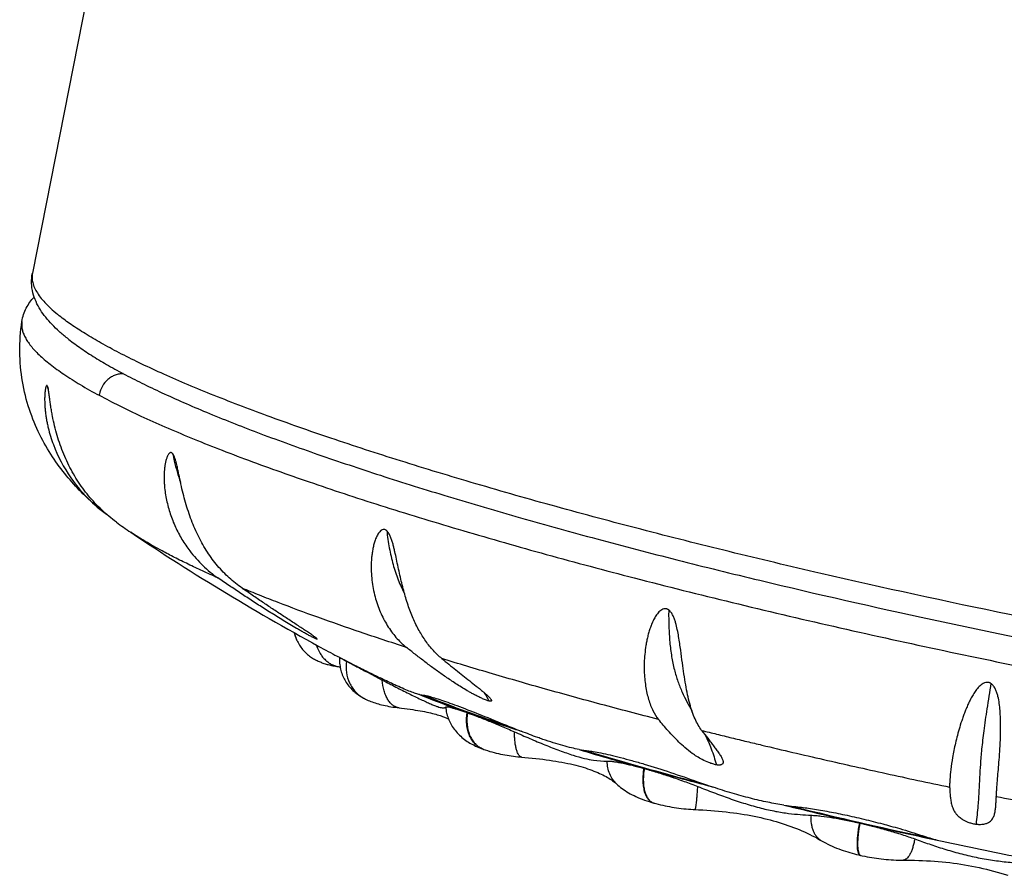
# Model space of a CAD drawing. Header units: millimetres. Extents: x -312 to 514, y -125 to 638.
# Tile 4 of 42: x -312 to -291, y 136 to 154. Entities that reach past the tile are written whole.
import ezdxf

# ---------------------------------------------------------------- set-up
doc = ezdxf.new("R2010")
doc.units = ezdxf.units.MM
doc.header["$LTSCALE"] = 23.1
doc.layers.get('0').update_dxf_attribs({"linetype": 'CONTINUOUS'})

msp = doc.modelspace()

# ---------------------------------------------------------------- linework, layer by layer
at = {"color": 7, "linetype": 'CONTINUOUS'}
for p, q in [((-307.234, 169.536), (-311.416, 148.378)), ((-311.634, 147.372), (-311.634, 147.373)), ((-309.481, 146.264), (-309.479, 146.263)), ((-305.921, 140.749), (-305.926, 140.761)), ((-305.919, 140.745), (-305.914, 140.734)), ((-305.507, 140.771), (-305.516, 140.775)), ((-305.333, 140.55), (-305.315, 140.54)), ((-305.038, 140.394), (-305.034, 140.392)), ((-305.034, 140.392), (-305.029, 140.39)), ((-305.044, 140.198), (-305.021, 140.194)), ((-304.884, 140.316), (-304.881, 140.314)), ((-304.454, 140.083), (-304.144, 139.921)), ((-304.532, 139.545), (-304.531, 139.545)), ((-302.807, 139.232), (-302.807, 139.231)), ((-301.565, 138.978), (-301.528, 138.966)), ((-302.038, 138.48), (-302.037, 138.48)), ((-299.932, 138.457), (-299.89, 138.445)), ((-301.248, 138.32), (-301.248, 138.32)), ((-299.268, 137.755), (-299.268, 137.755)), ((-297.595, 137.795), (-297.459, 137.759)), ((-298.503, 137.365), (-298.502, 137.365)), ((-298.495, 137.363), (-298.502, 137.365)), ((-298.495, 137.363), (-298.495, 137.363)), ((-295.66, 137.302), (-295.552, 137.276)), ((-291.815, 136.927), (-291.804, 136.926)), ((-295.014, 136.579), (-295.014, 136.579)), ((-292.926, 136.674), (-292.77, 136.64)), ((-294.203, 136.276), (-294.21, 136.278)), ((-294.203, 136.276), (-294.203, 136.276))]:
    msp.add_line(p, q, dxfattribs=at)
at = {"color": 9, "linetype": 'CONTINUOUS'}
for p, q in [((-309.373, 142.993), (-309.373, 142.993)), ((-305.921, 140.749), (-305.92, 140.748)), ((-298.502, 137.365), (-298.502, 137.365))]:
    msp.add_line(p, q, dxfattribs=at)
at = {"color": 7, "linetype": 'CONTINUOUS'}
for points in [[(-305.974, 140.904), (-305.973, 140.901), (-305.966, 140.875), (-305.959, 140.848), (-305.95, 140.822), (-305.941, 140.797), (-305.931, 140.771), (-305.926, 140.761)], [(-305.914, 140.734), (-305.909, 140.724), (-305.896, 140.698), (-305.882, 140.673), (-305.867, 140.649), (-305.851, 140.625), (-305.835, 140.601), (-305.818, 140.579), (-305.8, 140.557), (-305.781, 140.535), (-305.761, 140.514), (-305.741, 140.493), (-305.72, 140.473), (-305.698, 140.454), (-305.677, 140.437), (-305.655, 140.42), (-305.634, 140.405), (-305.614, 140.39), (-305.594, 140.377), (-305.574, 140.365), (-305.555, 140.354), (-305.535, 140.343), (-305.516, 140.333), (-305.497, 140.324), (-305.477, 140.314), (-305.458, 140.306), (-305.438, 140.297), (-305.418, 140.289), (-305.398, 140.281), (-305.377, 140.274), (-305.356, 140.267), (-305.335, 140.26), (-305.313, 140.254), (-305.291, 140.247), (-305.268, 140.241), (-305.245, 140.235), (-305.221, 140.23), (-305.197, 140.224), (-305.172, 140.219), (-305.146, 140.214), (-305.12, 140.21), (-305.092, 140.205), (-305.064, 140.201), (-305.044, 140.198)], [(-305.033, 140.392), (-305.034, 140.361), (-305.034, 140.331), (-305.033, 140.3), (-305.031, 140.27), (-305.028, 140.239), (-305.023, 140.209), (-305.018, 140.179), (-305.012, 140.149), (-305.004, 140.12), (-304.996, 140.09), (-304.986, 140.061), (-304.976, 140.032), (-304.964, 140.004), (-304.952, 139.976), (-304.938, 139.949), (-304.924, 139.922), (-304.909, 139.896), (-304.893, 139.87), (-304.876, 139.845), (-304.858, 139.82), (-304.839, 139.796), (-304.819, 139.773), (-304.799, 139.75), (-304.777, 139.727), (-304.755, 139.706), (-304.732, 139.685), (-304.709, 139.665), (-304.685, 139.645), (-304.661, 139.627), (-304.637, 139.61), (-304.613, 139.594), (-304.59, 139.579), (-304.566, 139.565), (-304.544, 139.552), (-304.532, 139.545)], [(-304.531, 139.545), (-304.516, 139.537), (-304.491, 139.524), (-304.464, 139.512), (-304.437, 139.499), (-304.41, 139.488), (-304.381, 139.476), (-304.352, 139.465), (-304.322, 139.455), (-304.291, 139.444), (-304.259, 139.434), (-304.226, 139.425), (-304.193, 139.415), (-304.158, 139.407), (-304.122, 139.398), (-304.084, 139.39), (-304.046, 139.382), (-304.006, 139.374), (-303.965, 139.367), (-303.923, 139.36), (-303.879, 139.354), (-303.834, 139.348), (-303.797, 139.343)], [(-303.797, 139.343), (-303.746, 139.337), (-303.684, 139.33), (-303.625, 139.322), (-303.567, 139.314), (-303.512, 139.306), (-303.458, 139.298), (-303.407, 139.29), (-303.358, 139.282), (-303.31, 139.273), (-303.265, 139.265), (-303.221, 139.256), (-303.18, 139.247), (-303.14, 139.238), (-303.102, 139.228), (-303.066, 139.219), (-303.033, 139.21), (-303.001, 139.201), (-302.971, 139.191), (-302.943, 139.183), (-302.918, 139.174), (-302.894, 139.165), (-302.873, 139.157), (-302.853, 139.149), (-302.835, 139.141), (-302.818, 139.133), (-302.802, 139.126), (-302.788, 139.119), (-302.776, 139.113), (-302.766, 139.107)], [(-302.807, 139.231), (-302.804, 139.219), (-302.795, 139.187), (-302.785, 139.156), (-302.774, 139.126), (-302.762, 139.097), (-302.749, 139.068), (-302.736, 139.039), (-302.721, 139.011), (-302.705, 138.984), (-302.689, 138.956), (-302.671, 138.93), (-302.652, 138.903), (-302.632, 138.877), (-302.611, 138.851), (-302.589, 138.826), (-302.565, 138.8), (-302.54, 138.776), (-302.514, 138.752), (-302.488, 138.728), (-302.461, 138.706), (-302.433, 138.685), (-302.406, 138.665), (-302.378, 138.646), (-302.35, 138.628), (-302.322, 138.611), (-302.294, 138.595), (-302.265, 138.579), (-302.235, 138.564), (-302.204, 138.549), (-302.172, 138.534), (-302.139, 138.519), (-302.103, 138.505), (-302.066, 138.491), (-302.045, 138.483)], [(-302.037, 138.48), (-302.004, 138.468), (-301.958, 138.453), (-301.912, 138.439), (-301.867, 138.426), (-301.821, 138.414), (-301.776, 138.403), (-301.731, 138.393), (-301.686, 138.383), (-301.642, 138.374), (-301.597, 138.366), (-301.552, 138.358), (-301.508, 138.351), (-301.463, 138.345), (-301.418, 138.339), (-301.373, 138.333), (-301.328, 138.328), (-301.283, 138.324), (-301.248, 138.32)], [(-301.248, 138.32), (-301.182, 138.314), (-301.104, 138.307), (-301.027, 138.3), (-300.952, 138.292), (-300.879, 138.283), (-300.807, 138.274), (-300.737, 138.265), (-300.668, 138.256), (-300.601, 138.245), (-300.536, 138.235), (-300.472, 138.224), (-300.41, 138.213), (-300.35, 138.201), (-300.291, 138.189), (-300.234, 138.176), (-300.179, 138.163), (-300.125, 138.15), (-300.072, 138.136), (-300.021, 138.122), (-299.972, 138.107), (-299.924, 138.093), (-299.878, 138.077), (-299.833, 138.062), (-299.789, 138.046), (-299.747, 138.03), (-299.707, 138.014), (-299.668, 137.998), (-299.631, 137.981), (-299.595, 137.965), (-299.56, 137.948), (-299.527, 137.931), (-299.495, 137.914), (-299.465, 137.897), (-299.437, 137.88), (-299.409, 137.863), (-299.384, 137.846), (-299.36, 137.829), (-299.338, 137.813), (-299.317, 137.797), (-299.298, 137.782), (-299.281, 137.767), (-299.268, 137.755)], [(-299.268, 137.755), (-299.249, 137.739), (-299.221, 137.714), (-299.191, 137.69), (-299.161, 137.667), (-299.129, 137.644), (-299.096, 137.622), (-299.062, 137.6), (-299.027, 137.579), (-298.99, 137.558), (-298.952, 137.538), (-298.913, 137.519), (-298.873, 137.499), (-298.831, 137.481), (-298.787, 137.462), (-298.742, 137.444), (-298.695, 137.427), (-298.647, 137.41), (-298.596, 137.393), (-298.543, 137.377), (-298.503, 137.365)], [(-298.495, 137.363), (-298.46, 137.354), (-298.412, 137.341), (-298.365, 137.329), (-298.317, 137.318), (-298.269, 137.308), (-298.221, 137.298), (-298.173, 137.289), (-298.125, 137.281), (-298.076, 137.273), (-298.028, 137.266), (-297.979, 137.259), (-297.93, 137.253), (-297.88, 137.247), (-297.831, 137.242), (-297.781, 137.238), (-297.731, 137.234), (-297.681, 137.231), (-297.642, 137.229)], [(-297.642, 137.229), (-297.57, 137.225), (-297.485, 137.221), (-297.401, 137.215), (-297.319, 137.209), (-297.237, 137.203), (-297.157, 137.196), (-297.078, 137.188), (-297, 137.18), (-296.923, 137.171), (-296.847, 137.161), (-296.773, 137.151), (-296.699, 137.14), (-296.627, 137.129), (-296.555, 137.117), (-296.485, 137.104), (-296.416, 137.09), (-296.347, 137.076), (-296.28, 137.062), (-296.213, 137.046), (-296.148, 137.03), (-296.083, 137.014), (-296.019, 136.996), (-295.956, 136.978), (-295.894, 136.96), (-295.833, 136.941), (-295.772, 136.921), (-295.713, 136.9), (-295.654, 136.879), (-295.595, 136.857), (-295.538, 136.835), (-295.481, 136.811), (-295.425, 136.788), (-295.37, 136.763), (-295.316, 136.738), (-295.262, 136.712), (-295.209, 136.686), (-295.157, 136.659), (-295.106, 136.631), (-295.056, 136.603), (-295.014, 136.579)], [(-295.014, 136.579), (-294.978, 136.559), (-294.933, 136.534), (-294.887, 136.511), (-294.841, 136.489), (-294.795, 136.468), (-294.75, 136.448), (-294.703, 136.429), (-294.657, 136.412), (-294.611, 136.394), (-294.565, 136.378), (-294.518, 136.363), (-294.472, 136.348), (-294.426, 136.334), (-294.38, 136.321), (-294.333, 136.308), (-294.287, 136.297), (-294.241, 136.285), (-294.21, 136.278)], [(-294.203, 136.276), (-294.168, 136.269), (-294.119, 136.258), (-294.07, 136.249), (-294.021, 136.239), (-293.972, 136.231), (-293.923, 136.223), (-293.873, 136.216), (-293.824, 136.209), (-293.774, 136.203), (-293.723, 136.197), (-293.673, 136.192), (-293.622, 136.188), (-293.571, 136.184), (-293.519, 136.181), (-293.468, 136.179), (-293.416, 136.177), (-293.363, 136.177), (-293.25, 136.177)], [(-293.25, 136.177), (-293.165, 136.176), (-293.081, 136.175), (-292.997, 136.173), (-292.914, 136.17), (-292.832, 136.166), (-292.75, 136.162), (-292.67, 136.156), (-292.589, 136.15), (-292.51, 136.143), (-292.43, 136.135), (-292.352, 136.126), (-292.274, 136.116), (-292.196, 136.105), (-292.119, 136.094), (-292.042, 136.081), (-291.966, 136.068), (-291.89, 136.054), (-291.815, 136.039), (-291.739, 136.023), (-291.664, 136.006), (-291.59, 135.988), (-291.515, 135.97), (-291.441, 135.95), (-291.367, 135.929), (-291.292, 135.908), (-291.219, 135.886), (-291.145, 135.862)]]:
    msp.add_lwpolyline(points, dxfattribs=at)
at = {"color": 9, "linetype": 'CONTINUOUS'}
for centre, radius, start, end in [((-306.552, 147.132), 4.682, 193.7449, 194.0589), ((-306.591, 147.123), 4.642, 194.0589, 194.4036), ((-309.542, 145.765), 0.493, 168.6961, 171.3238), ((-305.211, 141.073), 0.781, 192.5513, 203.5527), ((-305.21, 141.071), 0.78, 192.4267, 202.4199), ((-309.153, 138.171), 4.478, 35.4911, 35.9732), ((-305.212, 141.07), 0.778, 202.4309, 204.3632), ((-305.213, 141.07), 0.778, 204.4901, 204.7298), ((-304.696, 140.907), 0.859, 197.4712, 198.2392), ((-305.198, 137.697), 3.732, 28.5886, 31.6665), ((-302.099, 139.406), 0.729, 183.6674, 193.8431), ((-301.889, 138.894), 0.44, 246.9851, 249.7246), ((-301.889, 138.894), 0.44, 249.7251, 250.1903), ((-298.442, 137.551), 0.195, 247.5077, 252.0456), ((-298.443, 137.549), 0.193, 252.2194, 254.268), ((-294.201, 136.319), 0.0418, 246.7642, 256.7968), ((-294.195, 136.308), 0.0322, 255.4226, 256.9087)]:
    msp.add_arc(centre, radius, start, end, dxfattribs=at)
at = {"color": 7, "linetype": 'CONTINUOUS'}
for centre, radius, start, end in [((-307.973, 145.974), 3.229, 228.9216, 233.8904), ((-304.844, 149.753), 8.137, 233.6292, 236.1804), ((-281.253, 184.939), 50.5, 236.163, 241.5211), ((-304.735, 141.29), 1.304, 204.511, 204.7297), ((-302.655, 141.836), 1.583, 227.1307, 231.3239), ((-302.015, 145.757), 6.156, 240.6826, 241.2845), ((-298.954, 151.34), 12.523, 241.2721, 241.722), ((-281.575, 185.934), 51.228, 242.9384, 243.1393), ((-273.537, 201.798), 69.013, 243.13648, 243.39064), ((-298.561, 152.341), 13.593, 244.3251, 245.5323), ((-294.244, 160.457), 22.776, 243.3838, 244.1042), ((-294.163, 162.554), 24.715, 248.13, 248.2774), ((-292.407, 167.04), 29.532, 248.3341, 250.2574), ((-294.089, 162.535), 24.703, 248.156, 248.3999), ((-287.025, 182.202), 45.622, 251.4076, 251.8228), ((-295.665, 153.201), 15.395, 247.4713, 248.7044), ((-280.533, 202.888), 67.304, 253.14049, 254.33094), ((-278.506, 209.634), 74.331, 253.28061, 255.11897), ((-293.382, 149.451), 12.382, 250.1215, 251.7173), ((-271.211, 237.72), 103.365, 256.23984, 257.13196), ((-297.414, 137.751), 6.037, 357.0897, 357.5701), ((-270.195, 241.855), 107.61, 256.37072, 257.80512), ((-270.248, 241.584), 107.346, 257.09654, 257.97607), ((-289.87, 146.107), 9.901, 252.0445, 253.9375), ((-268.422, 249.911), 115.872, 257.95103, 258.75357)]:
    msp.add_arc(centre, radius, start, end, dxfattribs=at)
for points, knots in [([(-310.69, 147.024), (-310.748, 147.07), (-310.857, 147.161), (-311.007, 147.306), (-311.14, 147.456), (-311.254, 147.614), (-311.346, 147.784), (-311.412, 147.971), (-311.441, 148.172), (-311.43, 148.31), (-311.416, 148.378)], [0, 0, 0, 0, 0.13593, 0.264402, 0.387133, 0.5065, 0.625329, 0.746477, 0.871639, 1, 1, 1, 1]), ([(-311.634, 147.373), (-311.626, 147.422), (-311.603, 147.518), (-311.546, 147.653), (-311.471, 147.775), (-311.41, 147.847), (-311.378, 147.881)], [0, 0, 0, 0, 0.256327, 0.509814, 0.757873, 1, 1, 1, 1]), ([(-310.094, 143.541), (-310.2, 143.633), (-310.414, 143.833), (-310.72, 144.171), (-311.013, 144.566), (-311.279, 145.026), (-311.495, 145.551), (-311.64, 146.131), (-311.695, 146.747), (-311.665, 147.164), (-311.633, 147.372)], [0, 0, 0, 0, 0.09806, 0.203098, 0.316811, 0.439872, 0.571626, 0.710358, 0.853883, 1, 1, 1, 1]), ([(-311.634, 147.372), (-311.638, 147.346), (-311.641, 147.293), (-311.631, 147.212), (-311.607, 147.129), (-311.568, 147.043), (-311.515, 146.955), (-311.449, 146.865), (-311.368, 146.772), (-311.274, 146.677), (-311.166, 146.579), (-310.997, 146.441), (-310.75, 146.264), (-310.409, 146.05), (-310.162, 145.91), (-310.029, 145.839)], [0, 0, 0, 0, 0.033424, 0.068213, 0.105354, 0.145653, 0.189738, 0.238081, 0.29103, 0.348841, 0.411699, 0.479735, 0.631658, 0.805052, 1, 1, 1, 1]), ([(-310.69, 147.024), (-310.609, 146.959), (-310.433, 146.829), (-310.147, 146.641), (-309.827, 146.451), (-309.6, 146.327), (-309.481, 146.264)], [0, 0, 0, 0, 0.219192, 0.458052, 0.718055, 1, 1, 1, 1]), ([(-309.479, 146.263), (-309.351, 146.196), (-309.085, 146.061), (-308.666, 145.863), (-308.213, 145.661), (-307.547, 145.379), (-306.636, 145.022), (-305.45, 144.595), (-304.151, 144.161), (-302.746, 143.722), (-301.247, 143.282), (-299.662, 142.844), (-298.005, 142.411), (-295.686, 141.838), (-292.696, 141.159), (-289.054, 140.419), (-286.005, 139.871), (-283.598, 139.483), (-281.849, 139.223), (-280.155, 138.994), (-278.527, 138.798), (-276.978, 138.636), (-275.517, 138.51), (-274.156, 138.419), (-272.903, 138.364), (-271.929, 138.35), (-271.211, 138.358), (-270.719, 138.374), (-270.26, 138.399), (-269.832, 138.434), (-269.437, 138.478), (-269.074, 138.533), (-268.743, 138.599), (-268.442, 138.676), (-268.17, 138.767), (-267.924, 138.876), (-267.702, 139.009), (-267.54, 139.149), (-267.43, 139.282), (-267.359, 139.394), (-267.304, 139.518), (-267.279, 139.606), (-267.271, 139.651)], [0, 0, 0, 0, 0.009896, 0.020518, 0.031865, 0.043929, 0.070156, 0.099072, 0.130509, 0.164268, 0.200126, 0.237842, 0.277156, 0.317794, 0.401893, 0.487777, 0.573021, 0.614649, 0.655222, 0.694456, 0.732077, 0.767827, 0.801465, 0.832769, 0.861543, 0.88762, 0.899606, 0.910874, 0.921417, 0.931234, 0.940329, 0.948718, 0.956428, 0.963507, 0.970031, 0.976119, 0.981949, 0.987751, 0.990722, 0.993759, 0.996861, 1, 1, 1, 1]), ([(-311.1, 146.02), (-311.101, 146.022), (-311.102, 146.026), (-311.105, 146.031), (-311.107, 146.036), (-311.11, 146.04), (-311.114, 146.042), (-311.118, 146.041), (-311.121, 146.04), (-311.124, 146.037), (-311.127, 146.033), (-311.131, 146.025), (-311.135, 146.013), (-311.139, 146), (-311.143, 145.985), (-311.147, 145.964), (-311.151, 145.934), (-311.156, 145.897), (-311.16, 145.844), (-311.162, 145.776), (-311.161, 145.691), (-311.157, 145.605), (-311.149, 145.517), (-311.139, 145.429), (-311.125, 145.34), (-311.108, 145.251), (-311.081, 145.133), (-311.041, 144.986), (-311.002, 144.87), (-310.98, 144.813)], [0, 0, 0, 0, 0.005312, 0.009855, 0.013691, 0.016868, 0.021555, 0.023648, 0.025959, 0.02868, 0.031884, 0.039716, 0.049203, 0.060006, 0.071849, 0.084523, 0.111765, 0.140853, 0.171252, 0.234713, 0.300521, 0.367836, 0.436184, 0.505282, 0.574954, 0.645082, 0.715572, 0.85737, 1, 1, 1, 1]), ([(-311.092, 145.995), (-311.093, 145.998), (-311.095, 146.006), (-311.098, 146.014), (-311.1, 146.02)], [0, 0, 0, 0, 0.272634, 1, 1, 1, 1]), ([(-309.669, 143.201), (-309.776, 143.28), (-309.981, 143.451), (-310.254, 143.745), (-310.491, 144.071), (-310.655, 144.367), (-310.766, 144.614), (-310.84, 144.806), (-310.903, 145.003), (-310.956, 145.203), (-310.993, 145.372), (-311.017, 145.508), (-311.034, 145.611), (-311.049, 145.712), (-311.062, 145.812), (-311.073, 145.893), (-311.083, 145.954), (-311.089, 145.982), (-311.092, 145.995)], [0, 0, 0, 0, 0.123246, 0.246876, 0.371201, 0.496571, 0.559745, 0.62324, 0.687048, 0.751135, 0.81541, 0.847554, 0.879623, 0.911492, 0.942885, 0.97311, 0.987242, 1, 1, 1, 1]), ([(-310.98, 144.813), (-310.889, 144.57), (-310.643, 144.104), (-310.291, 143.712), (-310.094, 143.541)], [0, 0, 0, 0, 0.498362, 1, 1, 1, 1]), ([(-308.499, 144.623), (-308.501, 144.625), (-308.504, 144.629), (-308.509, 144.634), (-308.514, 144.638), (-308.52, 144.643), (-308.529, 144.647), (-308.54, 144.648), (-308.551, 144.646), (-308.561, 144.641), (-308.57, 144.634), (-308.582, 144.622), (-308.595, 144.603), (-308.608, 144.577), (-308.62, 144.549), (-308.631, 144.518), (-308.64, 144.487), (-308.651, 144.442), (-308.661, 144.385), (-308.67, 144.315), (-308.676, 144.243), (-308.679, 144.171), (-308.679, 144.098), (-308.676, 144.024), (-308.67, 143.926), (-308.655, 143.804), (-308.629, 143.659), (-308.595, 143.515), (-308.553, 143.374), (-308.502, 143.235), (-308.426, 143.056), (-308.312, 142.841), (-308.204, 142.681), (-308.145, 142.604)], [0, 0, 0, 0, 0.00335, 0.006503, 0.009451, 0.012236, 0.017335, 0.022044, 0.026683, 0.031516, 0.036676, 0.042193, 0.054169, 0.067167, 0.080918, 0.09523, 0.109965, 0.125028, 0.155869, 0.18738, 0.219336, 0.251592, 0.284054, 0.316661, 0.349369, 0.414952, 0.480615, 0.546235, 0.611732, 0.677055, 0.742171, 0.871634, 1, 1, 1, 1]), ([(-308.415, 144.392), (-308.42, 144.413), (-308.431, 144.456), (-308.449, 144.517), (-308.47, 144.574), (-308.488, 144.609), (-308.499, 144.623)], [0, 0, 0, 0, 0.267527, 0.529466, 0.779142, 1, 1, 1, 1]), ([(-307.059, 141.83), (-307.152, 141.895), (-307.332, 142.039), (-307.574, 142.292), (-307.786, 142.579), (-307.967, 142.897), (-308.092, 143.183), (-308.177, 143.423), (-308.234, 143.61), (-308.285, 143.801), (-308.33, 143.996), (-308.365, 144.161), (-308.393, 144.293), (-308.407, 144.359), (-308.415, 144.392)], [0, 0, 0, 0, 0.114667, 0.231435, 0.350815, 0.473502, 0.599928, 0.664594, 0.730198, 0.796699, 0.864015, 0.931965, 0.966043, 1, 1, 1, 1]), ([(-304.051, 143.024), (-304.054, 143.026), (-304.06, 143.032), (-304.073, 143.04), (-304.089, 143.047), (-304.109, 143.051), (-304.136, 143.048), (-304.167, 143.033), (-304.197, 143.005), (-304.223, 142.971), (-304.254, 142.921), (-304.285, 142.853), (-304.313, 142.766), (-304.336, 142.677), (-304.352, 142.586), (-304.364, 142.495), (-304.372, 142.403), (-304.377, 142.281), (-304.374, 142.13), (-304.356, 141.953), (-304.327, 141.779), (-304.286, 141.612), (-304.234, 141.452), (-304.172, 141.299), (-304.078, 141.109), (-303.939, 140.893), (-303.804, 140.742), (-303.732, 140.675)], [0, 0, 0, 0, 0.004358, 0.008551, 0.016518, 0.024035, 0.031321, 0.045908, 0.061113, 0.076889, 0.093089, 0.126286, 0.160111, 0.194225, 0.228433, 0.262615, 0.296695, 0.330622, 0.39784, 0.46404, 0.529064, 0.592814, 0.655224, 0.716242, 0.775831, 0.890599, 1, 1, 1, 1]), ([(-303.85, 142.435), (-303.861, 142.486), (-303.877, 142.563), (-303.901, 142.666), (-303.921, 142.743), (-303.944, 142.82), (-303.97, 142.895), (-304.003, 142.965), (-304.033, 143.007), (-304.051, 143.024)], [0, 0, 0, 0, 0.249776, 0.375957, 0.502821, 0.630074, 0.757057, 0.882085, 1, 1, 1, 1]), ([(-308.145, 142.604), (-308.063, 142.496), (-307.882, 142.293), (-307.672, 142.121), (-307.561, 142.044)], [0, 0, 0, 0, 0.502628, 1, 1, 1, 1]), ([(-302.908, 140.368), (-302.97, 140.418), (-303.089, 140.531), (-303.246, 140.727), (-303.386, 140.953), (-303.509, 141.206), (-303.614, 141.484), (-303.704, 141.784), (-303.781, 142.103), (-303.827, 142.323), (-303.85, 142.435)], [0, 0, 0, 0, 0.103027, 0.211357, 0.325604, 0.446542, 0.574602, 0.70979, 0.851772, 1, 1, 1, 1]), ([(-305.516, 140.775), (-305.523, 140.777), (-305.539, 140.784), (-305.566, 140.797), (-305.597, 140.813), (-305.644, 140.837), (-305.705, 140.87), (-305.779, 140.911), (-305.852, 140.953), (-305.948, 141.008), (-306.064, 141.076), (-306.201, 141.158), (-306.333, 141.24), (-306.463, 141.32), (-306.631, 141.426), (-306.838, 141.559), (-307.082, 141.72), (-307.323, 141.881), (-307.482, 141.99), (-307.561, 142.044)], [0, 0, 0, 0, 0.009347, 0.021967, 0.036924, 0.053279, 0.087868, 0.123142, 0.158231, 0.192865, 0.260607, 0.326492, 0.39086, 0.454045, 0.516319, 0.638952, 0.760003, 0.880213, 1, 1, 1, 1]), ([(-305.511, 140.787), (-305.518, 140.793), (-305.536, 140.807), (-305.565, 140.829), (-305.6, 140.853), (-305.653, 140.889), (-305.725, 140.938), (-305.816, 140.998), (-305.912, 141.061), (-306.046, 141.149), (-306.217, 141.262), (-306.426, 141.4), (-306.636, 141.541), (-306.848, 141.685), (-306.988, 141.782), (-307.059, 141.83)], [0, 0, 0, 0, 0.015843, 0.035939, 0.058996, 0.0842, 0.139129, 0.198202, 0.260032, 0.32378, 0.455044, 0.589371, 0.725407, 0.862409, 1, 1, 1, 1]), ([(-298.192, 141.379), (-298.196, 141.382), (-298.203, 141.387), (-298.215, 141.393), (-298.228, 141.398), (-298.245, 141.403), (-298.266, 141.405), (-298.3, 141.401), (-298.339, 141.384), (-298.379, 141.354), (-298.413, 141.318), (-298.454, 141.266), (-298.497, 141.194), (-298.539, 141.104), (-298.574, 141.012), (-298.604, 140.919), (-298.629, 140.825), (-298.649, 140.732), (-298.672, 140.61), (-298.691, 140.459), (-298.702, 140.282), (-298.703, 140.112), (-298.693, 139.95), (-298.674, 139.796), (-298.647, 139.652), (-298.612, 139.519), (-298.57, 139.397), (-298.508, 139.254), (-298.449, 139.157), (-298.404, 139.101)], [0, 0, 0, 0, 0.005324, 0.010581, 0.01577, 0.020886, 0.030901, 0.040708, 0.059969, 0.079185, 0.098437, 0.117722, 0.156277, 0.194709, 0.232883, 0.270705, 0.308104, 0.345028, 0.381432, 0.452513, 0.521081, 0.586912, 0.649826, 0.70967, 0.766312, 0.819649, 0.869615, 0.916214, 1, 1, 1, 1]), ([(-297.907, 140.275), (-297.919, 140.364), (-297.937, 140.5), (-297.963, 140.683), (-297.985, 140.825), (-298.012, 140.97), (-298.04, 141.091), (-298.071, 141.187), (-298.1, 141.258), (-298.137, 141.325), (-298.172, 141.364), (-298.192, 141.379)], [0, 0, 0, 0, 0.233659, 0.355074, 0.479344, 0.606327, 0.735895, 0.801612, 0.867847, 0.934327, 1, 1, 1, 1]), ([(-305.499, 140.775), (-305.5, 140.777), (-305.504, 140.781), (-305.508, 140.785), (-305.511, 140.787)], [0, 0, 0, 0, 0.418233, 1, 1, 1, 1]), ([(-305.507, 140.771), (-305.506, 140.771), (-305.504, 140.771), (-305.501, 140.77), (-305.5, 140.77), (-305.498, 140.77), (-305.497, 140.771), (-305.497, 140.772), (-305.498, 140.774), (-305.499, 140.775), (-305.499, 140.775)], [0, 0, 0, 0, 0.227677, 0.396869, 0.532968, 0.626124, 0.691689, 0.764922, 0.865578, 1, 1, 1, 1]), ([(-301.922, 139.483), (-301.931, 139.485), (-301.951, 139.49), (-301.997, 139.506), (-302.06, 139.532), (-302.135, 139.568), (-302.209, 139.605), (-302.28, 139.643), (-302.367, 139.692), (-302.47, 139.753), (-302.586, 139.826), (-302.696, 139.897), (-302.801, 139.968), (-302.934, 140.061), (-303.094, 140.176), (-303.281, 140.316), (-303.464, 140.457), (-303.584, 140.552), (-303.644, 140.6)], [0, 0, 0, 0, 0.013766, 0.030809, 0.070596, 0.112127, 0.152544, 0.19129, 0.228435, 0.298756, 0.364984, 0.428206, 0.48923, 0.548632, 0.664173, 0.777142, 0.888845, 1, 1, 1, 1]), ([(-305.315, 140.54), (-305.253, 140.507), (-305.11, 140.431), (-304.966, 140.357), (-304.884, 140.316)], [0, 0, 0, 0, 0.435831, 1, 1, 1, 1]), ([(-304.887, 140.311), (-304.825, 140.278), (-304.681, 140.202), (-304.537, 140.126), (-304.454, 140.083)], [0, 0, 0, 0, 0.42673, 1, 1, 1, 1]), ([(-304.886, 140.312), (-304.853, 140.293), (-304.783, 140.256), (-304.677, 140.201), (-304.565, 140.145), (-304.489, 140.108), (-304.451, 140.09)], [0, 0, 0, 0, 0.236352, 0.481457, 0.736813, 1, 1, 1, 1]), ([(-302.908, 140.368), (-302.859, 140.328), (-302.762, 140.249), (-302.616, 140.132), (-302.472, 140.017), (-302.33, 139.905), (-302.215, 139.814), (-302.127, 139.743), (-302.065, 139.692), (-302.007, 139.643), (-301.955, 139.597), (-301.918, 139.56), (-301.894, 139.533), (-301.885, 139.52), (-301.881, 139.514)], [0, 0, 0, 0, 0.141187, 0.28119, 0.419513, 0.555107, 0.686151, 0.749046, 0.809426, 0.866421, 0.918728, 0.964345, 0.983705, 1, 1, 1, 1]), ([(-297.507, 138.874), (-297.533, 138.908), (-297.583, 138.986), (-297.649, 139.116), (-297.706, 139.266), (-297.757, 139.435), (-297.801, 139.621), (-297.855, 139.903), (-297.887, 140.123), (-297.907, 140.275)], [0, 0, 0, 0, 0.08863, 0.187337, 0.296372, 0.416071, 0.546561, 0.687686, 1, 1, 1, 1]), ([(-303.842, 139.801), (-303.869, 139.813), (-303.986, 139.868), (-304.102, 139.924), (-304.191, 139.968)], [0, 0, 0, 0, 0.2298, 1, 1, 1, 1]), ([(-304.144, 139.921), (-304.051, 139.872), (-303.868, 139.777), (-303.602, 139.643), (-303.392, 139.54), (-303.24, 139.469), (-303.144, 139.426), (-303.063, 139.393), (-302.998, 139.369), (-302.946, 139.353), (-302.907, 139.345), (-302.877, 139.342), (-302.854, 139.344), (-302.838, 139.349), (-302.83, 139.356), (-302.827, 139.36)], [0, 0, 0, 0, 0.217785, 0.426076, 0.616449, 0.700176, 0.773038, 0.8333, 0.880899, 0.917219, 0.944354, 0.964407, 0.979241, 0.99057, 1, 1, 1, 1]), ([(-303.369, 139.618), (-303.382, 139.621), (-303.41, 139.628), (-303.473, 139.648), (-303.567, 139.682), (-303.697, 139.736), (-303.791, 139.778), (-303.842, 139.801)], [0, 0, 0, 0, 0.077034, 0.168325, 0.39263, 0.670746, 1, 1, 1, 1]), ([(-291.495, 139.849), (-291.499, 139.852), (-291.507, 139.857), (-291.52, 139.863), (-291.533, 139.867), (-291.552, 139.872), (-291.575, 139.873), (-291.612, 139.868), (-291.655, 139.851), (-291.7, 139.82), (-291.74, 139.784), (-291.788, 139.732), (-291.84, 139.661), (-291.893, 139.572), (-291.941, 139.481), (-291.983, 139.389), (-292.021, 139.298), (-292.056, 139.207), (-292.099, 139.089), (-292.145, 138.944), (-292.192, 138.774), (-292.232, 138.613), (-292.265, 138.46), (-292.299, 138.276), (-292.329, 138.075), (-292.348, 137.892), (-292.354, 137.771), (-292.354, 137.719), (-292.353, 137.695)], [0, 0, 0, 0, 0.005684, 0.011378, 0.017071, 0.022758, 0.03407, 0.045298, 0.067427, 0.089289, 0.110939, 0.132408, 0.174846, 0.216677, 0.257888, 0.298449, 0.338326, 0.37748, 0.415873, 0.490222, 0.561076, 0.62815, 0.691173, 0.749894, 0.853486, 0.93725, 0.971285, 1, 1, 1, 1]), ([(-291.356, 137.877), (-291.351, 137.938), (-291.34, 138.066), (-291.323, 138.271), (-291.307, 138.497), (-291.295, 138.744), (-291.292, 139.01), (-291.3, 139.242), (-291.32, 139.434), (-291.342, 139.557), (-291.37, 139.655), (-291.393, 139.715), (-291.417, 139.761), (-291.438, 139.794), (-291.459, 139.82), (-291.479, 139.838), (-291.489, 139.845), (-291.495, 139.849)], [0, 0, 0, 0, 0.089929, 0.191628, 0.304297, 0.427026, 0.558827, 0.698674, 0.771327, 0.845673, 0.8835, 0.921779, 0.941116, 0.960591, 0.980212, 0.990088, 1, 1, 1, 1]), ([(-303.369, 139.618), (-303.357, 139.615), (-303.34, 139.611), (-303.318, 139.608), (-303.309, 139.607), (-303.305, 139.607)], [0, 0, 0, 0, 0.575412, 0.80628, 1, 1, 1, 1]), ([(-303.305, 139.607), (-303.298, 139.608), (-303.281, 139.607), (-303.252, 139.602), (-303.216, 139.594), (-303.19, 139.588), (-303.176, 139.584)], [0, 0, 0, 0, 0.16208, 0.387014, 0.667725, 1, 1, 1, 1]), ([(-303.183, 139.567), (-302.928, 139.466), (-302.391, 139.263), (-301.849, 139.074), (-301.565, 138.978)], [0, 0, 0, 0, 0.477166, 1, 1, 1, 1]), ([(-303.176, 139.584), (-303.138, 139.574), (-303.05, 139.548), (-302.906, 139.501), (-302.733, 139.44), (-302.455, 139.338), (-302.062, 139.185), (-301.736, 139.052), (-301.564, 138.98)], [0, 0, 0, 0, 0.069685, 0.158387, 0.265146, 0.388043, 0.674505, 1, 1, 1, 1]), ([(-302.827, 139.36), (-302.826, 139.361), (-302.821, 139.364), (-302.812, 139.365), (-302.799, 139.366), (-302.776, 139.363), (-302.74, 139.357), (-302.688, 139.343), (-302.625, 139.325), (-302.552, 139.302), (-302.469, 139.274), (-302.411, 139.253), (-302.38, 139.243)], [0, 0, 0, 0, 0.013953, 0.033464, 0.059708, 0.093116, 0.181159, 0.29661, 0.437934, 0.603625, 0.792405, 1, 1, 1, 1]), ([(-301.881, 139.514), (-301.879, 139.511), (-301.877, 139.506), (-301.874, 139.499), (-301.873, 139.493), (-301.874, 139.489), (-301.878, 139.482), (-301.89, 139.479), (-301.905, 139.48), (-301.916, 139.482), (-301.922, 139.483)], [0, 0, 0, 0, 0.122298, 0.225651, 0.3111, 0.349392, 0.38716, 0.587826, 0.761488, 1, 1, 1, 1]), ([(-302.383, 139.244), (-302.382, 139.244), (-302.379, 139.243), (-302.377, 139.242), (-302.375, 139.241)], [0, 0, 0, 0, 0.53199, 1, 1, 1, 1]), ([(-302.375, 139.241), (-302.311, 139.218), (-302.18, 139.171), (-301.981, 139.101), (-301.777, 139.031), (-301.64, 138.984), (-301.57, 138.961)], [0, 0, 0, 0, 0.241833, 0.489241, 0.742409, 1, 1, 1, 1]), ([(-302.375, 139.24), (-302.305, 139.215), (-302.156, 139.159), (-301.922, 139.067), (-301.666, 138.961), (-301.49, 138.885), (-301.399, 138.845)], [0, 0, 0, 0, 0.211598, 0.45284, 0.71801, 1, 1, 1, 1]), ([(-297.2, 138.158), (-297.226, 138.162), (-297.279, 138.176), (-297.378, 138.211), (-297.49, 138.263), (-297.604, 138.329), (-297.725, 138.41), (-297.851, 138.509), (-298.02, 138.665), (-298.203, 138.86), (-298.338, 139.021), (-298.404, 139.101)], [0, 0, 0, 0, 0.049889, 0.104678, 0.203698, 0.286629, 0.358851, 0.484279, 0.595678, 0.801113, 1, 1, 1, 1]), ([(-301.399, 138.845), (-301.293, 138.798), (-301.083, 138.706), (-300.769, 138.575), (-300.469, 138.457), (-300.195, 138.36), (-299.959, 138.293), (-299.724, 138.246), (-299.565, 138.235), (-299.47, 138.237)], [0, 0, 0, 0, 0.170831, 0.338924, 0.500384, 0.646445, 0.766634, 0.860698, 1, 1, 1, 1]), ([(-300.805, 138.688), (-300.842, 138.7), (-300.993, 138.754), (-301.143, 138.811), (-301.257, 138.857)], [0, 0, 0, 0, 0.23953, 1, 1, 1, 1]), ([(-297.507, 138.874), (-297.465, 138.819), (-297.402, 138.738), (-297.32, 138.631), (-297.26, 138.553), (-297.203, 138.478), (-297.151, 138.405), (-297.112, 138.345), (-297.087, 138.299), (-297.077, 138.277), (-297.073, 138.266)], [0, 0, 0, 0, 0.275491, 0.410086, 0.54165, 0.668882, 0.789848, 0.901624, 0.952812, 1, 1, 1, 1]), ([(-300.053, 138.477), (-300.106, 138.487), (-300.22, 138.511), (-300.399, 138.558), (-300.597, 138.617), (-300.734, 138.663), (-300.805, 138.688)], [0, 0, 0, 0, 0.207682, 0.445306, 0.710333, 1, 1, 1, 1]), ([(-300.053, 138.477), (-300.024, 138.472), (-299.969, 138.462), (-299.914, 138.455), (-299.888, 138.452)], [0, 0, 0, 0, 0.527824, 1, 1, 1, 1]), ([(-299.888, 138.452), (-299.844, 138.448), (-299.75, 138.434), (-299.656, 138.417), (-299.605, 138.407)], [0, 0, 0, 0, 0.454913, 1, 1, 1, 1]), ([(-299.605, 138.407), (-299.54, 138.394), (-299.403, 138.364), (-299.186, 138.31), (-298.949, 138.246), (-298.602, 138.146), (-298.147, 138.001), (-297.779, 137.874), (-297.592, 137.806)], [0, 0, 0, 0, 0.094178, 0.200722, 0.318168, 0.444585, 0.716584, 1, 1, 1, 1]), ([(-299.47, 138.237), (-299.461, 138.237), (-299.441, 138.237), (-299.397, 138.234), (-299.335, 138.227), (-299.252, 138.214), (-299.159, 138.197), (-299.056, 138.174), (-298.966, 138.153), (-298.89, 138.133), (-298.809, 138.112), (-298.748, 138.096), (-298.706, 138.084)], [0, 0, 0, 0, 0.035997, 0.076215, 0.168825, 0.276745, 0.398637, 0.533188, 0.679187, 0.756104, 0.835554, 1, 1, 1, 1]), ([(-297.073, 138.266), (-297.07, 138.258), (-297.065, 138.244), (-297.061, 138.222), (-297.061, 138.202), (-297.066, 138.186), (-297.073, 138.176), (-297.085, 138.165), (-297.102, 138.158), (-297.123, 138.154), (-297.144, 138.153), (-297.165, 138.153), (-297.184, 138.155), (-297.195, 138.157), (-297.2, 138.158)], [0, 0, 0, 0, 0.10443, 0.200089, 0.287604, 0.370571, 0.413413, 0.459756, 0.574267, 0.650104, 0.743658, 0.859245, 0.926589, 1, 1, 1, 1]), ([(-298.71, 138.085), (-298.708, 138.085), (-298.705, 138.084), (-298.702, 138.083), (-298.7, 138.083)], [0, 0, 0, 0, 0.546731, 1, 1, 1, 1]), ([(-298.705, 138.084), (-298.683, 138.077), (-298.639, 138.065), (-298.574, 138.046), (-298.507, 138.026), (-298.368, 137.983), (-298.156, 137.915), (-297.871, 137.816), (-297.681, 137.745), (-297.587, 137.707)], [0, 0, 0, 0, 0.05711, 0.11534, 0.174422, 0.234614, 0.483881, 0.741669, 1, 1, 1, 1]), ([(-297.267, 137.694), (-297.51, 137.757), (-297.871, 137.854), (-298.349, 137.984), (-298.584, 138.05), (-298.7, 138.083)], [0, 0, 0, 0, 0.506837, 0.75534, 1, 1, 1, 1]), ([(-291.383, 137.495), (-291.382, 137.52), (-291.379, 137.574), (-291.374, 137.662), (-291.366, 137.765), (-291.36, 137.839), (-291.356, 137.877)], [0, 0, 0, 0, 0.192894, 0.424613, 0.69403, 1, 1, 1, 1]), ([(-297.587, 137.707), (-297.479, 137.665), (-297.262, 137.581), (-296.933, 137.461), (-296.603, 137.35), (-296.282, 137.258), (-295.981, 137.191), (-295.709, 137.149), (-295.464, 137.124), (-295.309, 137.115), (-295.234, 137.112)], [0, 0, 0, 0, 0.142681, 0.286599, 0.430562, 0.570031, 0.697147, 0.808916, 0.9086, 1, 1, 1, 1]), ([(-295.797, 137.321), (-295.909, 137.338), (-296.08, 137.369), (-296.312, 137.419), (-296.496, 137.464), (-296.685, 137.514), (-296.943, 137.588), (-297.137, 137.65), (-297.267, 137.694)], [0, 0, 0, 0, 0.2233, 0.343474, 0.468609, 0.597464, 0.729503, 1, 1, 1, 1]), ([(-292.353, 137.695), (-292.352, 137.663), (-292.349, 137.599), (-292.341, 137.503), (-292.329, 137.408), (-292.308, 137.313), (-292.279, 137.234), (-292.243, 137.171), (-292.206, 137.121), (-292.152, 137.069), (-292.075, 137.014), (-291.987, 136.972), (-291.896, 136.943), (-291.843, 136.931), (-291.815, 136.927)], [0, 0, 0, 0, 0.092723, 0.184034, 0.274559, 0.365907, 0.461981, 0.514551, 0.573019, 0.641392, 0.726963, 0.8438, 0.919136, 1, 1, 1, 1]), ([(-295.797, 137.322), (-295.775, 137.318), (-295.693, 137.306), (-295.61, 137.295), (-295.548, 137.289)], [0, 0, 0, 0, 0.261453, 1, 1, 1, 1]), ([(-291.804, 136.926), (-291.799, 136.925), (-291.787, 136.924), (-291.765, 136.922), (-291.731, 136.92), (-291.674, 136.921), (-291.609, 136.931), (-291.549, 136.955), (-291.507, 136.984), (-291.476, 137.016), (-291.447, 137.061), (-291.422, 137.122), (-291.406, 137.199), (-291.396, 137.279), (-291.39, 137.361), (-291.386, 137.416), (-291.385, 137.445)], [0, 0, 0, 0, 0.022106, 0.043432, 0.083234, 0.151686, 0.254594, 0.330288, 0.391694, 0.445608, 0.49588, 0.592941, 0.690762, 0.791131, 0.894258, 1, 1, 1, 1]), ([(-295.548, 137.289), (-295.447, 137.279), (-295.291, 137.258), (-295.076, 137.224), (-294.901, 137.193), (-294.718, 137.158), (-294.463, 137.106), (-294.27, 137.062), (-294.14, 137.03)], [0, 0, 0, 0, 0.212937, 0.330603, 0.455023, 0.585084, 0.719994, 1, 1, 1, 1]), ([(-295.234, 137.112), (-295.201, 137.11), (-295.131, 137.105), (-294.98, 137.09), (-294.772, 137.06), (-294.578, 137.024), (-294.441, 136.996), (-294.37, 136.981), (-294.298, 136.966), (-294.25, 136.955), (-294.226, 136.95)], [0, 0, 0, 0, 0.097306, 0.204933, 0.44617, 0.714112, 0.784261, 0.855459, 0.92738, 1, 1, 1, 1]), ([(-294.231, 136.951), (-294.229, 136.951), (-294.225, 136.95), (-294.221, 136.949), (-294.219, 136.948)], [0, 0, 0, 0, 0.517388, 1, 1, 1, 1]), ([(-294.224, 136.949), (-294.2, 136.943), (-294.151, 136.932), (-294.077, 136.914), (-294.003, 136.896), (-293.855, 136.858), (-293.636, 136.799), (-293.397, 136.727), (-293.212, 136.666), (-293.123, 136.635), (-293.08, 136.619)], [0, 0, 0, 0, 0.063156, 0.126722, 0.190529, 0.254606, 0.511173, 0.762529, 0.883601, 1, 1, 1, 1]), ([(-294.14, 137.03), (-294.074, 137.014), (-293.941, 136.982), (-293.756, 136.934), (-293.572, 136.884), (-293.297, 136.806), (-293.078, 136.739), (-292.923, 136.688)], [0, 0, 0, 0, 0.161142, 0.323031, 0.455172, 0.61293, 1, 1, 1, 1]), ([(-293.08, 136.619), (-292.981, 136.582), (-292.779, 136.511), (-292.468, 136.408), (-292.141, 136.314), (-291.805, 136.234), (-291.468, 136.175), (-291.143, 136.135), (-290.833, 136.109), (-290.632, 136.098), (-290.534, 136.094)], [0, 0, 0, 0, 0.120915, 0.246105, 0.376479, 0.510778, 0.643179, 0.768602, 0.886983, 1, 1, 1, 1])]:
    msp.add_open_spline(points, degree=3, knots=knots, dxfattribs=at)
at = {"color": 9, "linetype": 'CONTINUOUS'}
for points, knots in [([(-311.416, 148.378), (-311.423, 148.346), (-311.428, 148.279), (-311.412, 148.177), (-311.373, 148.07), (-311.313, 147.961), (-311.23, 147.848), (-311.126, 147.731), (-311, 147.611), (-310.907, 147.532), (-310.857, 147.492)], [0, 0, 0, 0, 0.088316, 0.181265, 0.282829, 0.396058, 0.523123, 0.665519, 0.824254, 1, 1, 1, 1]), ([(-267.271, 139.651), (-267.275, 139.628), (-267.288, 139.584), (-267.33, 139.495), (-267.395, 139.414), (-267.478, 139.342), (-267.553, 139.287), (-267.64, 139.235), (-267.774, 139.167), (-267.972, 139.089), (-268.243, 139.009), (-268.557, 138.939), (-268.913, 138.878), (-269.311, 138.829), (-269.749, 138.789), (-270.226, 138.76), (-270.743, 138.742), (-271.298, 138.734), (-272.109, 138.739), (-273.21, 138.773), (-274.627, 138.854), (-276.163, 138.978), (-277.806, 139.141), (-279.544, 139.344), (-281.361, 139.585), (-283.243, 139.862), (-285.175, 140.172), (-287.807, 140.629), (-291.102, 141.264), (-294.366, 141.974), (-296.916, 142.581), (-298.749, 143.043), (-300.506, 143.513), (-302.172, 143.987), (-303.733, 144.46), (-305.178, 144.93), (-306.494, 145.391), (-307.503, 145.777), (-308.237, 146.08), (-308.732, 146.297), (-309.188, 146.508), (-309.604, 146.715), (-309.978, 146.916), (-310.311, 147.111), (-310.601, 147.299), (-310.777, 147.428), (-310.857, 147.492)], [0, 0, 0, 0, 0.00152, 0.003081, 0.006465, 0.008355, 0.010405, 0.01263, 0.015043, 0.020467, 0.026729, 0.033855, 0.041857, 0.050738, 0.060494, 0.071114, 0.082586, 0.094892, 0.108011, 0.1366, 0.168148, 0.202416, 0.239142, 0.278038, 0.318799, 0.361102, 0.40461, 0.448977, 0.538865, 0.6279, 0.671208, 0.713247, 0.753683, 0.792195, 0.828482, 0.86226, 0.89327, 0.921281, 0.934098, 0.946094, 0.957248, 0.967546, 0.976975, 0.985527, 0.9932, 1, 1, 1, 1]), ([(-309.527, 146.289), (-309.555, 146.289), (-309.612, 146.284), (-309.696, 146.261), (-309.775, 146.223), (-309.872, 146.153), (-309.97, 146.035), (-310.014, 145.92), (-310.025, 145.861)], [0, 0, 0, 0, 0.119628, 0.241299, 0.365085, 0.490778, 0.745096, 1, 1, 1, 1]), ([(-310.026, 145.839), (-309.89, 145.766), (-309.604, 145.618), (-309.15, 145.401), (-308.653, 145.178), (-308.115, 144.951), (-307.536, 144.719), (-306.688, 144.397), (-305.788, 144.078), (-304.839, 143.761), (-303.804, 143.428), (-302.435, 143.012), (-300.709, 142.52), (-299.519, 142.202), (-298.908, 142.044)], [0, 0, 0, 0, 0.039218, 0.081999, 0.128278, 0.177978, 0.231012, 0.28728, 0.409075, 0.47436, 0.542395, 0.686138, 0.839104, 1, 1, 1, 1]), ([(-308.499, 144.623), (-308.489, 144.573), (-308.446, 144.372), (-308.389, 144.174), (-308.337, 144.03)], [0, 0, 0, 0, 0.251105, 1, 1, 1, 1]), ([(-308.72, 142.604), (-308.838, 142.668), (-309.059, 142.792), (-309.274, 142.926), (-309.373, 142.993)], [0, 0, 0, 0, 0.52874, 1, 1, 1, 1]), ([(-304.051, 143.024), (-304.038, 142.904), (-304.012, 142.726), (-303.964, 142.493), (-303.908, 142.271), (-303.821, 142.008), (-303.731, 141.807), (-303.681, 141.712)], [0, 0, 0, 0, 0.26434, 0.393633, 0.52029, 0.765362, 1, 1, 1, 1]), ([(-307.561, 142.044), (-307.668, 142.092), (-307.875, 142.185), (-308.175, 142.326), (-308.455, 142.464), (-308.634, 142.558), (-308.72, 142.604)], [0, 0, 0, 0, 0.272273, 0.529705, 0.772457, 1, 1, 1, 1]), ([(-298.908, 142.044), (-298.231, 141.868), (-296.853, 141.523), (-294.753, 141.029), (-292.601, 140.554), (-290.419, 140.103), (-288.228, 139.681), (-286.05, 139.292), (-283.907, 138.939), (-282.491, 138.727), (-281.792, 138.628)], [0, 0, 0, 0, 0.120124, 0.244086, 0.370685, 0.498693, 0.626867, 0.753961, 0.878742, 1, 1, 1, 1]), ([(-303.644, 140.6), (-303.806, 140.652), (-304.124, 140.756), (-304.739, 140.961), (-305.467, 141.215), (-306.165, 141.474), (-306.688, 141.679), (-306.937, 141.78), (-307.059, 141.83)], [0, 0, 0, 0, 0.140388, 0.276568, 0.536086, 0.777579, 0.891282, 1, 1, 1, 1]), ([(-298.192, 141.379), (-298.194, 141.264), (-298.192, 141.039), (-298.173, 140.715), (-298.136, 140.414), (-298.08, 140.141), (-298.006, 139.894), (-297.917, 139.671), (-297.816, 139.467), (-297.743, 139.337), (-297.706, 139.273)], [0, 0, 0, 0, 0.157603, 0.3066, 0.444659, 0.57128, 0.687699, 0.796067, 0.899207, 1, 1, 1, 1]), ([(-305.512, 140.639), (-305.492, 140.58), (-305.455, 140.497), (-305.386, 140.399), (-305.328, 140.336), (-305.264, 140.284), (-305.195, 140.242), (-305.121, 140.212), (-305.07, 140.201), (-305.044, 140.198)], [0, 0, 0, 0, 0.271748, 0.401663, 0.527408, 0.649372, 0.768184, 0.884693, 1, 1, 1, 1]), ([(-304.886, 140.311), (-304.898, 140.234), (-304.9, 140.079), (-304.847, 139.893), (-304.774, 139.763), (-304.705, 139.676), (-304.624, 139.602), (-304.563, 139.562), (-304.532, 139.545)], [0, 0, 0, 0, 0.259189, 0.511479, 0.635363, 0.757798, 0.879177, 1, 1, 1, 1]), ([(-298.404, 139.101), (-298.604, 139.153), (-299.003, 139.257), (-299.785, 139.464), (-300.736, 139.726), (-301.666, 139.993), (-302.384, 140.207), (-302.735, 140.314), (-302.908, 140.368)], [0, 0, 0, 0, 0.132963, 0.263853, 0.519174, 0.76494, 0.883931, 1, 1, 1, 1]), ([(-303.797, 139.343), (-303.82, 139.346), (-303.865, 139.358), (-303.928, 139.395), (-303.984, 139.449), (-304.034, 139.52), (-304.075, 139.604), (-304.121, 139.737), (-304.138, 139.846), (-304.144, 139.921)], [0, 0, 0, 0, 0.09322, 0.191422, 0.298464, 0.416613, 0.54667, 0.688258, 1, 1, 1, 1]), ([(-291.495, 139.849), (-291.524, 139.674), (-291.577, 139.345), (-291.643, 138.889), (-291.688, 138.505), (-291.716, 138.182), (-291.731, 137.896), (-291.744, 137.611), (-291.766, 137.288), (-291.79, 137.055), (-291.805, 136.926)], [0, 0, 0, 0, 0.181407, 0.339234, 0.469577, 0.57643, 0.669433, 0.761609, 0.867271, 1, 1, 1, 1]), ([(-302.045, 138.483), (-302.076, 138.494), (-302.137, 138.524), (-302.216, 138.588), (-302.282, 138.669), (-302.335, 138.765), (-302.372, 138.874), (-302.4, 139.035), (-302.396, 139.161), (-302.382, 139.244)], [0, 0, 0, 0, 0.110461, 0.221723, 0.336932, 0.45814, 0.585598, 0.719013, 1, 1, 1, 1]), ([(-302.375, 139.241), (-302.388, 139.16), (-302.394, 139.001), (-302.35, 138.81), (-302.283, 138.68), (-302.221, 138.599), (-302.147, 138.533), (-302.09, 138.502), (-302.061, 138.489)], [0, 0, 0, 0, 0.280759, 0.541342, 0.663076, 0.779252, 0.890985, 1, 1, 1, 1]), ([(-301.248, 138.32), (-301.254, 138.321), (-301.265, 138.324), (-301.28, 138.332), (-301.294, 138.345), (-301.314, 138.369), (-301.335, 138.411), (-301.357, 138.474), (-301.374, 138.55), (-301.387, 138.639), (-301.396, 138.739), (-301.399, 138.809), (-301.399, 138.845)], [0, 0, 0, 0, 0.027699, 0.057426, 0.090818, 0.128917, 0.221232, 0.336582, 0.474561, 0.633003, 0.809245, 1, 1, 1, 1]), ([(-297.507, 138.874), (-297.403, 138.848), (-297.196, 138.797), (-296.883, 138.72), (-296.569, 138.644), (-295.932, 138.491), (-294.967, 138.266), (-293.887, 138.024), (-293.013, 137.835), (-292.574, 137.741), (-292.353, 137.695)], [0, 0, 0, 0, 0.060481, 0.121315, 0.182512, 0.244009, 0.492754, 0.745109, 0.872299, 1, 1, 1, 1]), ([(-297.432, 138.777), (-297.41, 138.732), (-297.366, 138.638), (-297.283, 138.433), (-297.231, 138.271), (-297.2, 138.158)], [0, 0, 0, 0, 0.228866, 0.4701, 1, 1, 1, 1]), ([(-299.268, 137.755), (-299.3, 137.785), (-299.358, 137.852), (-299.422, 137.969), (-299.462, 138.099), (-299.47, 138.191), (-299.47, 138.237)], [0, 0, 0, 0, 0.24376, 0.490315, 0.741885, 1, 1, 1, 1]), ([(-298.71, 138.086), (-298.717, 138.042), (-298.728, 137.957), (-298.732, 137.832), (-298.724, 137.715), (-298.703, 137.61), (-298.67, 137.52), (-298.625, 137.447), (-298.57, 137.393), (-298.525, 137.372), (-298.503, 137.365)], [0, 0, 0, 0, 0.163655, 0.319617, 0.464958, 0.597388, 0.715621, 0.81984, 0.912712, 1, 1, 1, 1]), ([(-298.7, 138.083), (-298.707, 138.041), (-298.717, 137.959), (-298.722, 137.839), (-298.715, 137.726), (-298.697, 137.624), (-298.668, 137.535), (-298.628, 137.461), (-298.578, 137.405), (-298.538, 137.379), (-298.517, 137.371)], [0, 0, 0, 0, 0.162069, 0.316899, 0.461774, 0.594603, 0.714153, 0.820372, 0.914727, 1, 1, 1, 1]), ([(-297.642, 137.229), (-297.641, 137.229), (-297.639, 137.231), (-297.637, 137.234), (-297.635, 137.239), (-297.633, 137.249), (-297.63, 137.263), (-297.626, 137.282), (-297.622, 137.314), (-297.616, 137.364), (-297.608, 137.433), (-297.601, 137.515), (-297.594, 137.608), (-297.589, 137.673), (-297.587, 137.707)], [0, 0, 0, 0, 0.006829, 0.012905, 0.021005, 0.043409, 0.074079, 0.112892, 0.159691, 0.276529, 0.422355, 0.593876, 0.787732, 1, 1, 1, 1]), ([(-286.085, 136.52), (-286.194, 136.538), (-286.412, 136.574), (-286.85, 136.648), (-287.62, 136.781), (-288.725, 136.979), (-289.831, 137.188), (-290.718, 137.362), (-291.161, 137.45), (-291.383, 137.495)], [0, 0, 0, 0, 0.061443, 0.123125, 0.247068, 0.496821, 0.748161, 0.874087, 1, 1, 1, 1]), ([(-295.234, 137.111), (-295.239, 137.055), (-295.238, 136.97), (-295.217, 136.863), (-295.193, 136.79), (-295.161, 136.724), (-295.119, 136.666), (-295.071, 136.617), (-295.034, 136.591), (-295.014, 136.579)], [0, 0, 0, 0, 0.280981, 0.41287, 0.538959, 0.659694, 0.775881, 0.888798, 1, 1, 1, 1]), ([(-294.231, 136.951), (-294.239, 136.909), (-294.253, 136.826), (-294.268, 136.706), (-294.276, 136.596), (-294.279, 136.498), (-294.275, 136.427), (-294.268, 136.378), (-294.261, 136.348), (-294.253, 136.324), (-294.243, 136.304), (-294.232, 136.289), (-294.222, 136.282), (-294.217, 136.28)], [0, 0, 0, 0, 0.18754, 0.364342, 0.52578, 0.667742, 0.786867, 0.837135, 0.880981, 0.918477, 0.950086, 0.976754, 1, 1, 1, 1]), ([(-294.219, 136.948), (-294.233, 136.872), (-294.25, 136.761), (-294.263, 136.617), (-294.267, 136.524), (-294.266, 136.444), (-294.258, 136.377), (-294.247, 136.332), (-294.235, 136.305), (-294.228, 136.294), (-294.224, 136.29)], [0, 0, 0, 0, 0.348169, 0.504831, 0.645201, 0.766424, 0.866361, 0.943986, 0.974562, 1, 1, 1, 1]), ([(-293.08, 136.619), (-293.085, 136.587), (-293.097, 136.526), (-293.12, 136.44), (-293.146, 136.364), (-293.176, 136.299), (-293.209, 136.247), (-293.244, 136.208), (-293.277, 136.186), (-293.303, 136.178), (-293.316, 136.176), (-293.322, 136.176)], [0, 0, 0, 0, 0.181579, 0.349156, 0.500496, 0.634094, 0.749008, 0.845793, 0.927377, 0.964326, 1, 1, 1, 1]), ([(-294.224, 136.29), (-294.221, 136.287), (-294.215, 136.281), (-294.207, 136.278), (-294.204, 136.277)], [0, 0, 0, 0, 0.529557, 1, 1, 1, 1])]:
    msp.add_open_spline(points, degree=3, knots=knots, dxfattribs=at)

doc.saveas('drawing.dxf')
